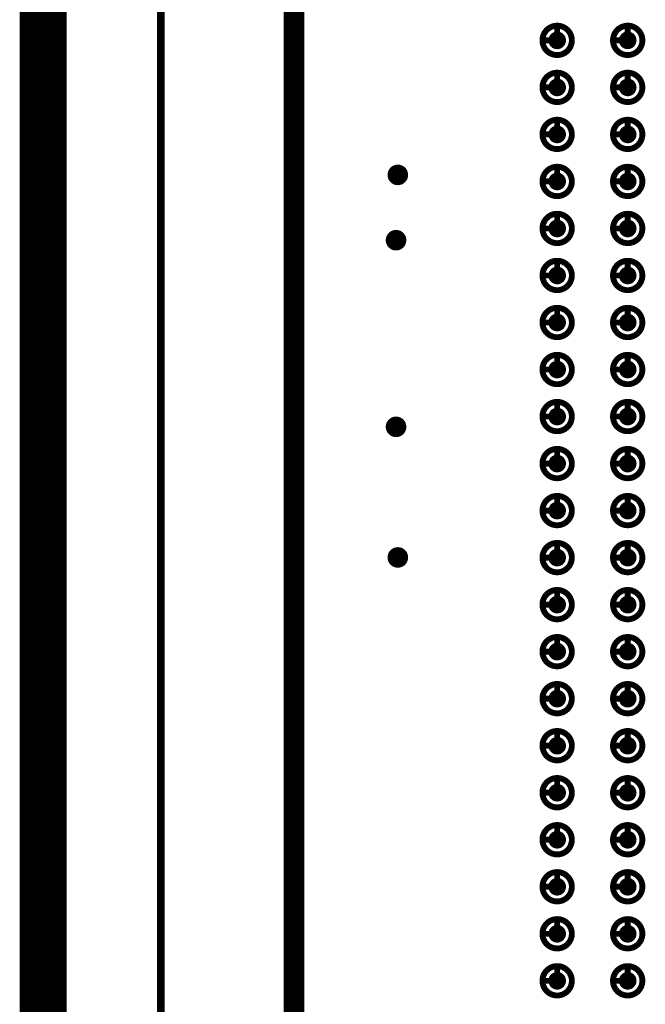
# Model space of a CAD drawing. Header units: millimetres. Extents: x 62 to 363, y 42 to 391.
# Tile 3 of 216: x 76 to 86, y 89 to 105. Entities that reach past the tile are written whole.
import ezdxf

# ---------------------------------------------------------------- set-up
doc = ezdxf.new("R2010")
doc.units = ezdxf.units.MM
for name, color, linetype in [('Mechanical1', 6, 'Continuous'), ('Mechanical8', 56, 'Continuous'), ('PadHoleLayer', 156, 'Continuous'), ('ViaHoleLayer', 16, 'Continuous')]:
    doc.layers.add(name, color=color, linetype=linetype)

# ---------------------------------------------------------------- blocks, each defined once
blk = doc.blocks.new('SAMTEC_SEAM8_40_S02_0_S_10_2_GP_K_HP_378')
at = {"layer": 'Mechanical8'}
for points, const_width in [([(-14.55, 4.6, 1), (-15.05, 4.6, 1)], 0.1), ([(-14.825, 4.85, 1), (-14.775, 4.85, 1)], 0.05), ([(-13.75, 4.6, 1), (-14.25, 4.6, 1)], 0.1), ([(-14.025, 4.85, 1), (-13.975, 4.85, 1)], 0.05), ([(-12.95, 4.6, 1), (-13.45, 4.6, 1)], 0.1), ([(-13.225, 4.85, 1), (-13.175, 4.85, 1)], 0.05), ([(-12.15, 4.6, 1), (-12.65, 4.6, 1)], 0.1), ([(-12.425, 4.85, 1), (-12.375, 4.85, 1)], 0.05), ([(-11.35, 4.6, 1), (-11.85, 4.6, 1)], 0.1), ([(-11.625, 4.85, 1), (-11.575, 4.85, 1)], 0.05), ([(-10.55, 4.6, 1), (-11.05, 4.6, 1)], 0.1), ([(-10.825, 4.85, 1), (-10.775, 4.85, 1)], 0.05), ([(-9.75, 4.6, 1), (-10.25, 4.6, 1)], 0.1), ([(-10.025, 4.85, 1), (-9.975, 4.85, 1)], 0.05), ([(-8.95, 4.6, 1), (-9.45, 4.6, 1)], 0.1), ([(-9.225, 4.85, 1), (-9.175, 4.85, 1)], 0.05), ([(-8.15, 4.6, 1), (-8.65, 4.6, 1)], 0.1), ([(-8.425, 4.85, 1), (-8.375, 4.85, 1)], 0.05), ([(-7.35, 4.6, 1), (-7.85, 4.6, 1)], 0.1), ([(-7.625, 4.85, 1), (-7.575, 4.85, 1)], 0.05), ([(-6.55, 4.6, 1), (-7.05, 4.6, 1)], 0.1), ([(-6.825, 4.85, 1), (-6.775, 4.85, 1)], 0.05), ([(-5.75, 4.6, 1), (-6.25, 4.6, 1)], 0.1), ([(-6.025, 4.85, 1), (-5.975, 4.85, 1)], 0.05), ([(-4.95, 4.6, 1), (-5.45, 4.6, 1)], 0.1), ([(-5.225, 4.85, 1), (-5.175, 4.85, 1)], 0.05), ([(-4.15, 4.6, 1), (-4.65, 4.6, 1)], 0.1), ([(-4.425, 4.85, 1), (-4.375, 4.85, 1)], 0.05), ([(-3.35, 4.6, 1), (-3.85, 4.6, 1)], 0.1), ([(-3.625, 4.85, 1), (-3.575, 4.85, 1)], 0.05), ([(-2.55, 4.6, 1), (-3.05, 4.6, 1)], 0.1), ([(-2.825, 4.85, 1), (-2.775, 4.85, 1)], 0.05), ([(-1.75, 4.6, 1), (-2.25, 4.6, 1)], 0.1), ([(-2.025, 4.85, 1), (-1.975, 4.85, 1)], 0.05), ([(-0.95, 4.6, 1), (-1.45, 4.6, 1)], 0.1), ([(-1.225, 4.85, 1), (-1.175, 4.85, 1)], 0.05), ([(-0.15, 4.6, 1), (-0.65, 4.6, 1)], 0.1), ([(-0.425, 4.85, 1), (-0.375, 4.85, 1)], 0.05), ([(0.65, 4.6, 1), (0.15, 4.6, 1)], 0.1), ([(0.375, 4.85, 1), (0.425, 4.85, 1)], 0.05), ([(1.45, 4.6, 1), (0.95, 4.6, 1)], 0.1), ([(1.175, 4.85, 1), (1.225, 4.85, 1)], 0.05), ([(-15.075, 4.6, 1), (-15.025, 4.6, 1)], 0.05), ([(-14.825, 4.6, 1), (-14.775, 4.6, 1)], 0.05), ([(-14.825, 4.6, 1), (-14.775, 4.6, 1)], 0.05), ([(-14.575, 4.6, 1), (-14.525, 4.6, 1)], 0.05), ([(-14.575, 4.6, 1), (-14.525, 4.6, 1)], 0.05), ([(-14.275, 4.6, 1), (-14.225, 4.6, 1)], 0.05), ([(-14.025, 4.6, 1), (-13.975, 4.6, 1)], 0.05), ([(-14.025, 4.6, 1), (-13.975, 4.6, 1)], 0.05), ([(-13.775, 4.6, 1), (-13.725, 4.6, 1)], 0.05), ([(-13.775, 4.6, 1), (-13.725, 4.6, 1)], 0.05), ([(-13.475, 4.6, 1), (-13.425, 4.6, 1)], 0.05), ([(-13.225, 4.6, 1), (-13.175, 4.6, 1)], 0.05), ([(-13.225, 4.6, 1), (-13.175, 4.6, 1)], 0.05), ([(-12.975, 4.6, 1), (-12.925, 4.6, 1)], 0.05), ([(-12.975, 4.6, 1), (-12.925, 4.6, 1)], 0.05), ([(-12.675, 4.6, 1), (-12.625, 4.6, 1)], 0.05), ([(-12.425, 4.6, 1), (-12.375, 4.6, 1)], 0.05), ([(-12.425, 4.6, 1), (-12.375, 4.6, 1)], 0.05), ([(-12.175, 4.6, 1), (-12.125, 4.6, 1)], 0.05), ([(-12.175, 4.6, 1), (-12.125, 4.6, 1)], 0.05), ([(-11.875, 4.6, 1), (-11.825, 4.6, 1)], 0.05), ([(-11.625, 4.6, 1), (-11.575, 4.6, 1)], 0.05), ([(-11.625, 4.6, 1), (-11.575, 4.6, 1)], 0.05), ([(-11.375, 4.6, 1), (-11.325, 4.6, 1)], 0.05), ([(-11.375, 4.6, 1), (-11.325, 4.6, 1)], 0.05), ([(-11.075, 4.6, 1), (-11.025, 4.6, 1)], 0.05), ([(-10.825, 4.6, 1), (-10.775, 4.6, 1)], 0.05), ([(-10.825, 4.6, 1), (-10.775, 4.6, 1)], 0.05), ([(-10.575, 4.6, 1), (-10.525, 4.6, 1)], 0.05), ([(-10.575, 4.6, 1), (-10.525, 4.6, 1)], 0.05), ([(-10.275, 4.6, 1), (-10.225, 4.6, 1)], 0.05), ([(-10.025, 4.6, 1), (-9.975, 4.6, 1)], 0.05), ([(-10.025, 4.6, 1), (-9.975, 4.6, 1)], 0.05), ([(-9.775, 4.6, 1), (-9.725, 4.6, 1)], 0.05), ([(-9.775, 4.6, 1), (-9.725, 4.6, 1)], 0.05), ([(-9.475, 4.6, 1), (-9.425, 4.6, 1)], 0.05), ([(-9.225, 4.6, 1), (-9.175, 4.6, 1)], 0.05), ([(-9.225, 4.6, 1), (-9.175, 4.6, 1)], 0.05), ([(-8.975, 4.6, 1), (-8.925, 4.6, 1)], 0.05), ([(-8.975, 4.6, 1), (-8.925, 4.6, 1)], 0.05), ([(-8.675, 4.6, 1), (-8.625, 4.6, 1)], 0.05), ([(-8.425, 4.6, 1), (-8.375, 4.6, 1)], 0.05), ([(-8.425, 4.6, 1), (-8.375, 4.6, 1)], 0.05), ([(-8.175, 4.6, 1), (-8.125, 4.6, 1)], 0.05), ([(-8.175, 4.6, 1), (-8.125, 4.6, 1)], 0.05), ([(-7.875, 4.6, 1), (-7.825, 4.6, 1)], 0.05), ([(-7.625, 4.6, 1), (-7.575, 4.6, 1)], 0.05), ([(-7.625, 4.6, 1), (-7.575, 4.6, 1)], 0.05), ([(-7.375, 4.6, 1), (-7.325, 4.6, 1)], 0.05), ([(-7.375, 4.6, 1), (-7.325, 4.6, 1)], 0.05), ([(-7.075, 4.6, 1), (-7.025, 4.6, 1)], 0.05), ([(-6.825, 4.6, 1), (-6.775, 4.6, 1)], 0.05), ([(-6.825, 4.6, 1), (-6.775, 4.6, 1)], 0.05), ([(-6.575, 4.6, 1), (-6.525, 4.6, 1)], 0.05), ([(-6.575, 4.6, 1), (-6.525, 4.6, 1)], 0.05), ([(-6.275, 4.6, 1), (-6.225, 4.6, 1)], 0.05), ([(-6.025, 4.6, 1), (-5.975, 4.6, 1)], 0.05), ([(-6.025, 4.6, 1), (-5.975, 4.6, 1)], 0.05), ([(-5.775, 4.6, 1), (-5.725, 4.6, 1)], 0.05), ([(-5.775, 4.6, 1), (-5.725, 4.6, 1)], 0.05), ([(-5.475, 4.6, 1), (-5.425, 4.6, 1)], 0.05), ([(-5.225, 4.6, 1), (-5.175, 4.6, 1)], 0.05), ([(-5.225, 4.6, 1), (-5.175, 4.6, 1)], 0.05), ([(-4.975, 4.6, 1), (-4.925, 4.6, 1)], 0.05), ([(-4.975, 4.6, 1), (-4.925, 4.6, 1)], 0.05), ([(-4.675, 4.6, 1), (-4.625, 4.6, 1)], 0.05), ([(-4.425, 4.6, 1), (-4.375, 4.6, 1)], 0.05), ([(-4.425, 4.6, 1), (-4.375, 4.6, 1)], 0.05), ([(-4.175, 4.6, 1), (-4.125, 4.6, 1)], 0.05), ([(-4.175, 4.6, 1), (-4.125, 4.6, 1)], 0.05), ([(-3.875, 4.6, 1), (-3.825, 4.6, 1)], 0.05), ([(-3.625, 4.6, 1), (-3.575, 4.6, 1)], 0.05), ([(-3.625, 4.6, 1), (-3.575, 4.6, 1)], 0.05), ([(-3.375, 4.6, 1), (-3.325, 4.6, 1)], 0.05), ([(-3.375, 4.6, 1), (-3.325, 4.6, 1)], 0.05), ([(-3.075, 4.6, 1), (-3.025, 4.6, 1)], 0.05), ([(-2.825, 4.6, 1), (-2.775, 4.6, 1)], 0.05), ([(-2.825, 4.6, 1), (-2.775, 4.6, 1)], 0.05), ([(-2.575, 4.6, 1), (-2.525, 4.6, 1)], 0.05), ([(-2.575, 4.6, 1), (-2.525, 4.6, 1)], 0.05), ([(-2.275, 4.6, 1), (-2.225, 4.6, 1)], 0.05), ([(-2.025, 4.6, 1), (-1.975, 4.6, 1)], 0.05), ([(-2.025, 4.6, 1), (-1.975, 4.6, 1)], 0.05), ([(-1.775, 4.6, 1), (-1.725, 4.6, 1)], 0.05), ([(-1.775, 4.6, 1), (-1.725, 4.6, 1)], 0.05), ([(-1.475, 4.6, 1), (-1.425, 4.6, 1)], 0.05), ([(-1.225, 4.6, 1), (-1.175, 4.6, 1)], 0.05), ([(-1.225, 4.6, 1), (-1.175, 4.6, 1)], 0.05), ([(-0.975, 4.6, 1), (-0.925, 4.6, 1)], 0.05), ([(-0.975, 4.6, 1), (-0.925, 4.6, 1)], 0.05), ([(-0.675, 4.6, 1), (-0.625, 4.6, 1)], 0.05), ([(-0.425, 4.6, 1), (-0.375, 4.6, 1)], 0.05), ([(-0.425, 4.6, 1), (-0.375, 4.6, 1)], 0.05), ([(-0.175, 4.6, 1), (-0.125, 4.6, 1)], 0.05), ([(-0.175, 4.6, 1), (-0.125, 4.6, 1)], 0.05), ([(0.125, 4.6, 1), (0.175, 4.6, 1)], 0.05), ([(0.375, 4.6, 1), (0.425, 4.6, 1)], 0.05), ([(0.375, 4.6, 1), (0.425, 4.6, 1)], 0.05), ([(0.625, 4.6, 1), (0.675, 4.6, 1)], 0.05), ([(0.625, 4.6, 1), (0.675, 4.6, 1)], 0.05), ([(0.925, 4.6, 1), (0.975, 4.6, 1)], 0.05), ([(1.175, 4.6, 1), (1.225, 4.6, 1)], 0.05), ([(1.175, 4.6, 1), (1.225, 4.6, 1)], 0.05), ([(1.425, 4.6, 1), (1.475, 4.6, 1)], 0.05), ([(1.425, 4.6, 1), (1.475, 4.6, 1)], 0.05), ([(-14.55, 3.4, 1), (-15.05, 3.4, 1)], 0.1), ([(-14.825, 3.65, 1), (-14.775, 3.65, 1)], 0.05), ([(-13.75, 3.4, 1), (-14.25, 3.4, 1)], 0.1), ([(-14.025, 3.65, 1), (-13.975, 3.65, 1)], 0.05), ([(-12.95, 3.4, 1), (-13.45, 3.4, 1)], 0.1), ([(-13.225, 3.65, 1), (-13.175, 3.65, 1)], 0.05), ([(-12.15, 3.4, 1), (-12.65, 3.4, 1)], 0.1), ([(-12.425, 3.65, 1), (-12.375, 3.65, 1)], 0.05), ([(-11.35, 3.4, 1), (-11.85, 3.4, 1)], 0.1), ([(-11.625, 3.65, 1), (-11.575, 3.65, 1)], 0.05), ([(-10.55, 3.4, 1), (-11.05, 3.4, 1)], 0.1), ([(-10.825, 3.65, 1), (-10.775, 3.65, 1)], 0.05), ([(-9.75, 3.4, 1), (-10.25, 3.4, 1)], 0.1), ([(-10.025, 3.65, 1), (-9.975, 3.65, 1)], 0.05), ([(-8.95, 3.4, 1), (-9.45, 3.4, 1)], 0.1), ([(-9.225, 3.65, 1), (-9.175, 3.65, 1)], 0.05), ([(-8.15, 3.4, 1), (-8.65, 3.4, 1)], 0.1), ([(-8.425, 3.65, 1), (-8.375, 3.65, 1)], 0.05), ([(-7.35, 3.4, 1), (-7.85, 3.4, 1)], 0.1), ([(-7.625, 3.65, 1), (-7.575, 3.65, 1)], 0.05), ([(-6.55, 3.4, 1), (-7.05, 3.4, 1)], 0.1), ([(-6.825, 3.65, 1), (-6.775, 3.65, 1)], 0.05), ([(-5.75, 3.4, 1), (-6.25, 3.4, 1)], 0.1), ([(-6.025, 3.65, 1), (-5.975, 3.65, 1)], 0.05), ([(-4.95, 3.4, 1), (-5.45, 3.4, 1)], 0.1), ([(-5.225, 3.65, 1), (-5.175, 3.65, 1)], 0.05), ([(-4.15, 3.4, 1), (-4.65, 3.4, 1)], 0.1), ([(-4.425, 3.65, 1), (-4.375, 3.65, 1)], 0.05), ([(-3.35, 3.4, 1), (-3.85, 3.4, 1)], 0.1), ([(-3.625, 3.65, 1), (-3.575, 3.65, 1)], 0.05), ([(-2.55, 3.4, 1), (-3.05, 3.4, 1)], 0.1), ([(-2.825, 3.65, 1), (-2.775, 3.65, 1)], 0.05), ([(-1.75, 3.4, 1), (-2.25, 3.4, 1)], 0.1), ([(-2.025, 3.65, 1), (-1.975, 3.65, 1)], 0.05), ([(-0.95, 3.4, 1), (-1.45, 3.4, 1)], 0.1), ([(-1.225, 3.65, 1), (-1.175, 3.65, 1)], 0.05), ([(-0.15, 3.4, 1), (-0.65, 3.4, 1)], 0.1), ([(-0.425, 3.65, 1), (-0.375, 3.65, 1)], 0.05), ([(0.65, 3.4, 1), (0.15, 3.4, 1)], 0.1), ([(0.375, 3.65, 1), (0.425, 3.65, 1)], 0.05), ([(1.45, 3.4, 1), (0.95, 3.4, 1)], 0.1), ([(1.175, 3.65, 1), (1.225, 3.65, 1)], 0.05), ([(-15.075, 3.4, 1), (-15.025, 3.4, 1)], 0.05), ([(-14.825, 3.4, 1), (-14.775, 3.4, 1)], 0.05), ([(-14.825, 3.4, 1), (-14.775, 3.4, 1)], 0.05), ([(-14.575, 3.4, 1), (-14.525, 3.4, 1)], 0.05), ([(-14.575, 3.4, 1), (-14.525, 3.4, 1)], 0.05), ([(-14.275, 3.4, 1), (-14.225, 3.4, 1)], 0.05), ([(-14.025, 3.4, 1), (-13.975, 3.4, 1)], 0.05), ([(-14.025, 3.4, 1), (-13.975, 3.4, 1)], 0.05), ([(-13.775, 3.4, 1), (-13.725, 3.4, 1)], 0.05), ([(-13.775, 3.4, 1), (-13.725, 3.4, 1)], 0.05), ([(-13.475, 3.4, 1), (-13.425, 3.4, 1)], 0.05), ([(-13.225, 3.4, 1), (-13.175, 3.4, 1)], 0.05), ([(-13.225, 3.4, 1), (-13.175, 3.4, 1)], 0.05), ([(-12.975, 3.4, 1), (-12.925, 3.4, 1)], 0.05), ([(-12.975, 3.4, 1), (-12.925, 3.4, 1)], 0.05), ([(-12.675, 3.4, 1), (-12.625, 3.4, 1)], 0.05), ([(-12.425, 3.4, 1), (-12.375, 3.4, 1)], 0.05), ([(-12.425, 3.4, 1), (-12.375, 3.4, 1)], 0.05), ([(-12.175, 3.4, 1), (-12.125, 3.4, 1)], 0.05), ([(-12.175, 3.4, 1), (-12.125, 3.4, 1)], 0.05), ([(-11.875, 3.4, 1), (-11.825, 3.4, 1)], 0.05), ([(-11.625, 3.4, 1), (-11.575, 3.4, 1)], 0.05), ([(-11.625, 3.4, 1), (-11.575, 3.4, 1)], 0.05), ([(-11.375, 3.4, 1), (-11.325, 3.4, 1)], 0.05), ([(-11.375, 3.4, 1), (-11.325, 3.4, 1)], 0.05), ([(-11.075, 3.4, 1), (-11.025, 3.4, 1)], 0.05), ([(-10.825, 3.4, 1), (-10.775, 3.4, 1)], 0.05), ([(-10.825, 3.4, 1), (-10.775, 3.4, 1)], 0.05), ([(-10.575, 3.4, 1), (-10.525, 3.4, 1)], 0.05), ([(-10.575, 3.4, 1), (-10.525, 3.4, 1)], 0.05), ([(-10.275, 3.4, 1), (-10.225, 3.4, 1)], 0.05), ([(-10.025, 3.4, 1), (-9.975, 3.4, 1)], 0.05), ([(-10.025, 3.4, 1), (-9.975, 3.4, 1)], 0.05), ([(-9.775, 3.4, 1), (-9.725, 3.4, 1)], 0.05), ([(-9.775, 3.4, 1), (-9.725, 3.4, 1)], 0.05), ([(-9.475, 3.4, 1), (-9.425, 3.4, 1)], 0.05), ([(-9.225, 3.4, 1), (-9.175, 3.4, 1)], 0.05), ([(-9.225, 3.4, 1), (-9.175, 3.4, 1)], 0.05), ([(-8.975, 3.4, 1), (-8.925, 3.4, 1)], 0.05), ([(-8.975, 3.4, 1), (-8.925, 3.4, 1)], 0.05), ([(-8.675, 3.4, 1), (-8.625, 3.4, 1)], 0.05), ([(-8.425, 3.4, 1), (-8.375, 3.4, 1)], 0.05), ([(-8.425, 3.4, 1), (-8.375, 3.4, 1)], 0.05), ([(-8.175, 3.4, 1), (-8.125, 3.4, 1)], 0.05), ([(-8.175, 3.4, 1), (-8.125, 3.4, 1)], 0.05), ([(-7.875, 3.4, 1), (-7.825, 3.4, 1)], 0.05), ([(-7.625, 3.4, 1), (-7.575, 3.4, 1)], 0.05), ([(-7.625, 3.4, 1), (-7.575, 3.4, 1)], 0.05), ([(-7.375, 3.4, 1), (-7.325, 3.4, 1)], 0.05), ([(-7.375, 3.4, 1), (-7.325, 3.4, 1)], 0.05), ([(-7.075, 3.4, 1), (-7.025, 3.4, 1)], 0.05), ([(-6.825, 3.4, 1), (-6.775, 3.4, 1)], 0.05), ([(-6.825, 3.4, 1), (-6.775, 3.4, 1)], 0.05), ([(-6.575, 3.4, 1), (-6.525, 3.4, 1)], 0.05), ([(-6.575, 3.4, 1), (-6.525, 3.4, 1)], 0.05), ([(-6.275, 3.4, 1), (-6.225, 3.4, 1)], 0.05), ([(-6.025, 3.4, 1), (-5.975, 3.4, 1)], 0.05), ([(-6.025, 3.4, 1), (-5.975, 3.4, 1)], 0.05), ([(-5.775, 3.4, 1), (-5.725, 3.4, 1)], 0.05), ([(-5.775, 3.4, 1), (-5.725, 3.4, 1)], 0.05), ([(-5.475, 3.4, 1), (-5.425, 3.4, 1)], 0.05), ([(-5.225, 3.4, 1), (-5.175, 3.4, 1)], 0.05), ([(-5.225, 3.4, 1), (-5.175, 3.4, 1)], 0.05), ([(-4.975, 3.4, 1), (-4.925, 3.4, 1)], 0.05), ([(-4.975, 3.4, 1), (-4.925, 3.4, 1)], 0.05), ([(-4.675, 3.4, 1), (-4.625, 3.4, 1)], 0.05), ([(-4.425, 3.4, 1), (-4.375, 3.4, 1)], 0.05), ([(-4.425, 3.4, 1), (-4.375, 3.4, 1)], 0.05), ([(-4.175, 3.4, 1), (-4.125, 3.4, 1)], 0.05), ([(-4.175, 3.4, 1), (-4.125, 3.4, 1)], 0.05), ([(-3.875, 3.4, 1), (-3.825, 3.4, 1)], 0.05), ([(-3.625, 3.4, 1), (-3.575, 3.4, 1)], 0.05), ([(-3.625, 3.4, 1), (-3.575, 3.4, 1)], 0.05), ([(-3.375, 3.4, 1), (-3.325, 3.4, 1)], 0.05), ([(-3.375, 3.4, 1), (-3.325, 3.4, 1)], 0.05), ([(-3.075, 3.4, 1), (-3.025, 3.4, 1)], 0.05), ([(-2.825, 3.4, 1), (-2.775, 3.4, 1)], 0.05), ([(-2.825, 3.4, 1), (-2.775, 3.4, 1)], 0.05), ([(-2.575, 3.4, 1), (-2.525, 3.4, 1)], 0.05), ([(-2.575, 3.4, 1), (-2.525, 3.4, 1)], 0.05), ([(-2.275, 3.4, 1), (-2.225, 3.4, 1)], 0.05), ([(-2.025, 3.4, 1), (-1.975, 3.4, 1)], 0.05), ([(-2.025, 3.4, 1), (-1.975, 3.4, 1)], 0.05), ([(-1.775, 3.4, 1), (-1.725, 3.4, 1)], 0.05), ([(-1.775, 3.4, 1), (-1.725, 3.4, 1)], 0.05), ([(-1.475, 3.4, 1), (-1.425, 3.4, 1)], 0.05), ([(-1.225, 3.4, 1), (-1.175, 3.4, 1)], 0.05), ([(-1.225, 3.4, 1), (-1.175, 3.4, 1)], 0.05), ([(-0.975, 3.4, 1), (-0.925, 3.4, 1)], 0.05), ([(-0.975, 3.4, 1), (-0.925, 3.4, 1)], 0.05), ([(-0.675, 3.4, 1), (-0.625, 3.4, 1)], 0.05), ([(-0.425, 3.4, 1), (-0.375, 3.4, 1)], 0.05), ([(-0.425, 3.4, 1), (-0.375, 3.4, 1)], 0.05), ([(-0.175, 3.4, 1), (-0.125, 3.4, 1)], 0.05), ([(-0.175, 3.4, 1), (-0.125, 3.4, 1)], 0.05), ([(0.125, 3.4, 1), (0.175, 3.4, 1)], 0.05), ([(0.375, 3.4, 1), (0.425, 3.4, 1)], 0.05), ([(0.375, 3.4, 1), (0.425, 3.4, 1)], 0.05), ([(0.625, 3.4, 1), (0.675, 3.4, 1)], 0.05), ([(0.625, 3.4, 1), (0.675, 3.4, 1)], 0.05), ([(0.925, 3.4, 1), (0.975, 3.4, 1)], 0.05), ([(1.175, 3.4, 1), (1.225, 3.4, 1)], 0.05), ([(1.175, 3.4, 1), (1.225, 3.4, 1)], 0.05), ([(1.425, 3.4, 1), (1.475, 3.4, 1)], 0.05), ([(1.425, 3.4, 1), (1.475, 3.4, 1)], 0.05)]:
    blk.add_lwpolyline(points, format="xyb", close=True, dxfattribs=dict(at, const_width=const_width))
at = {"layer": 'Mechanical8', "const_width": 0.1}
for points in [[(-14.8, 4.85), (-14.8, 4.6)], [(-14, 4.85), (-14, 4.6)], [(-13.2, 4.85), (-13.2, 4.6)], [(-12.4, 4.85), (-12.4, 4.6)], [(-11.6, 4.85), (-11.6, 4.6)], [(-10.8, 4.85), (-10.8, 4.6)], [(-10, 4.85), (-10, 4.6)], [(-9.2, 4.85), (-9.2, 4.6)], [(-8.4, 4.85), (-8.4, 4.6)], [(-7.6, 4.85), (-7.6, 4.6)], [(-6.8, 4.85), (-6.8, 4.6)], [(-6, 4.85), (-6, 4.6)], [(-5.2, 4.85), (-5.2, 4.6)], [(-4.4, 4.85), (-4.4, 4.6)], [(-3.6, 4.85), (-3.6, 4.6)], [(-2.8, 4.85), (-2.8, 4.6)], [(-2, 4.85), (-2, 4.6)], [(-1.2, 4.85), (-1.2, 4.6)], [(-0.4, 4.85), (-0.4, 4.6)], [(0.4, 4.85), (0.4, 4.6)], [(1.2, 4.85), (1.2, 4.6)], [(-14.8, 4.6), (-14.55, 4.6)], [(-14, 4.6), (-13.75, 4.6)], [(-13.2, 4.6), (-12.95, 4.6)], [(-12.4, 4.6), (-12.15, 4.6)], [(-11.6, 4.6), (-11.35, 4.6)], [(-10.8, 4.6), (-10.55, 4.6)], [(-10, 4.6), (-9.75, 4.6)], [(-9.2, 4.6), (-8.95, 4.6)], [(-8.4, 4.6), (-8.15, 4.6)], [(-7.6, 4.6), (-7.35, 4.6)], [(-6.8, 4.6), (-6.55, 4.6)], [(-6, 4.6), (-5.75, 4.6)], [(-5.2, 4.6), (-4.95, 4.6)], [(-4.4, 4.6), (-4.15, 4.6)], [(-3.6, 4.6), (-3.35, 4.6)], [(-2.8, 4.6), (-2.55, 4.6)], [(-2, 4.6), (-1.75, 4.6)], [(-1.2, 4.6), (-0.95, 4.6)], [(-0.4, 4.6), (-0.15, 4.6)], [(0.4, 4.6), (0.65, 4.6)], [(1.2, 4.6), (1.45, 4.6)], [(-14.8, 3.65), (-14.8, 3.4)], [(-14, 3.65), (-14, 3.4)], [(-13.2, 3.65), (-13.2, 3.4)], [(-12.4, 3.65), (-12.4, 3.4)], [(-11.6, 3.65), (-11.6, 3.4)], [(-10.8, 3.65), (-10.8, 3.4)], [(-10, 3.65), (-10, 3.4)], [(-9.2, 3.65), (-9.2, 3.4)], [(-8.4, 3.65), (-8.4, 3.4)], [(-7.6, 3.65), (-7.6, 3.4)], [(-6.8, 3.65), (-6.8, 3.4)], [(-6, 3.65), (-6, 3.4)], [(-5.2, 3.65), (-5.2, 3.4)], [(-4.4, 3.65), (-4.4, 3.4)], [(-3.6, 3.65), (-3.6, 3.4)], [(-2.8, 3.65), (-2.8, 3.4)], [(-2, 3.65), (-2, 3.4)], [(-1.2, 3.65), (-1.2, 3.4)], [(-0.4, 3.65), (-0.4, 3.4)], [(0.4, 3.65), (0.4, 3.4)], [(1.2, 3.65), (1.2, 3.4)], [(-14.8, 3.4), (-14.55, 3.4)], [(-14, 3.4), (-13.75, 3.4)], [(-13.2, 3.4), (-12.95, 3.4)], [(-12.4, 3.4), (-12.15, 3.4)], [(-11.6, 3.4), (-11.35, 3.4)], [(-10.8, 3.4), (-10.55, 3.4)], [(-10, 3.4), (-9.75, 3.4)], [(-9.2, 3.4), (-8.95, 3.4)], [(-8.4, 3.4), (-8.15, 3.4)], [(-7.6, 3.4), (-7.35, 3.4)], [(-6.8, 3.4), (-6.55, 3.4)], [(-6, 3.4), (-5.75, 3.4)], [(-5.2, 3.4), (-4.95, 3.4)], [(-4.4, 3.4), (-4.15, 3.4)], [(-3.6, 3.4), (-3.35, 3.4)], [(-2.8, 3.4), (-2.55, 3.4)], [(-2, 3.4), (-1.75, 3.4)], [(-1.2, 3.4), (-0.95, 3.4)], [(-0.4, 3.4), (-0.15, 3.4)], [(0.4, 3.4), (0.65, 3.4)], [(1.2, 3.4), (1.45, 3.4)]]:
    blk.add_lwpolyline(points, dxfattribs=at)
at = {"layer": 'PadHoleLayer', "const_width": 0.15}
for points in [[(-14.875, 4.6, 1), (-14.725, 4.6, 1)], [(-14.075, 4.6, 1), (-13.925, 4.6, 1)], [(-13.275, 4.6, 1), (-13.125, 4.6, 1)], [(-12.475, 4.6, 1), (-12.325, 4.6, 1)], [(-11.675, 4.6, 1), (-11.525, 4.6, 1)], [(-10.875, 4.6, 1), (-10.725, 4.6, 1)], [(-10.075, 4.6, 1), (-9.925, 4.6, 1)], [(-9.275, 4.6, 1), (-9.125, 4.6, 1)], [(-8.475, 4.6, 1), (-8.325, 4.6, 1)], [(-7.675, 4.6, 1), (-7.525, 4.6, 1)], [(-6.875, 4.6, 1), (-6.725, 4.6, 1)], [(-6.075, 4.6, 1), (-5.925, 4.6, 1)], [(-5.275, 4.6, 1), (-5.125, 4.6, 1)], [(-4.475, 4.6, 1), (-4.325, 4.6, 1)], [(-3.675, 4.6, 1), (-3.525, 4.6, 1)], [(-2.875, 4.6, 1), (-2.725, 4.6, 1)], [(-2.075, 4.6, 1), (-1.925, 4.6, 1)], [(-1.275, 4.6, 1), (-1.125, 4.6, 1)], [(-0.475, 4.6, 1), (-0.325, 4.6, 1)], [(0.325, 4.6, 1), (0.475, 4.6, 1)], [(1.125, 4.6, 1), (1.275, 4.6, 1)], [(-14.875, 3.4, 1), (-14.725, 3.4, 1)], [(-14.075, 3.4, 1), (-13.925, 3.4, 1)], [(-13.275, 3.4, 1), (-13.125, 3.4, 1)], [(-12.475, 3.4, 1), (-12.325, 3.4, 1)], [(-11.675, 3.4, 1), (-11.525, 3.4, 1)], [(-10.875, 3.4, 1), (-10.725, 3.4, 1)], [(-10.075, 3.4, 1), (-9.925, 3.4, 1)], [(-9.275, 3.4, 1), (-9.125, 3.4, 1)], [(-8.475, 3.4, 1), (-8.325, 3.4, 1)], [(-7.675, 3.4, 1), (-7.525, 3.4, 1)], [(-6.875, 3.4, 1), (-6.725, 3.4, 1)], [(-6.075, 3.4, 1), (-5.925, 3.4, 1)], [(-5.275, 3.4, 1), (-5.125, 3.4, 1)], [(-4.475, 3.4, 1), (-4.325, 3.4, 1)], [(-3.675, 3.4, 1), (-3.525, 3.4, 1)], [(-2.875, 3.4, 1), (-2.725, 3.4, 1)], [(-2.075, 3.4, 1), (-1.925, 3.4, 1)], [(-1.275, 3.4, 1), (-1.125, 3.4, 1)], [(-0.475, 3.4, 1), (-0.325, 3.4, 1)], [(0.325, 3.4, 1), (0.475, 3.4, 1)], [(1.125, 3.4, 1), (1.275, 3.4, 1)]]:
    blk.add_lwpolyline(points, format="xyb", close=True, dxfattribs=at)

msp = doc.modelspace()

# ---------------------------------------------------------------- linework, layer by layer
at = {"layer": 'Mechanical1', "const_width": 0.8}
msp.add_lwpolyline([(76.2, 76.2), (76.2, 358.3)], dxfattribs=at)
at = {"layer": 'Mechanical8'}
for points, const_width in [([(78.2, 76.2), (78.2, 358.31)], 0.127), ([(80.465, 76.2), (80.465, 358.3)], 0.354)]:
    msp.add_lwpolyline(points, dxfattribs=dict(at, const_width=const_width))
at = {"layer": 'ViaHoleLayer', "const_width": 0.175}
for points in [[(82.145, 102.711, 1), (82.32, 102.711, 1)], [(82.115, 101.6, 1), (82.29, 101.6, 1)], [(82.115, 98.425, 1), (82.29, 98.425, 1)], [(82.145, 96.203, 1), (82.32, 96.203, 1)]]:
    msp.add_lwpolyline(points, format="xyb", close=True, dxfattribs=at)

# ---------------------------------------------------------------- block references
at = {"rotation": 90}
msp.add_blockref('SAMTEC_SEAM8_40_S02_0_S_10_2_GP_K_HP_378', (89.543, 103.8), dxfattribs=at)

doc.saveas('drawing.dxf')
